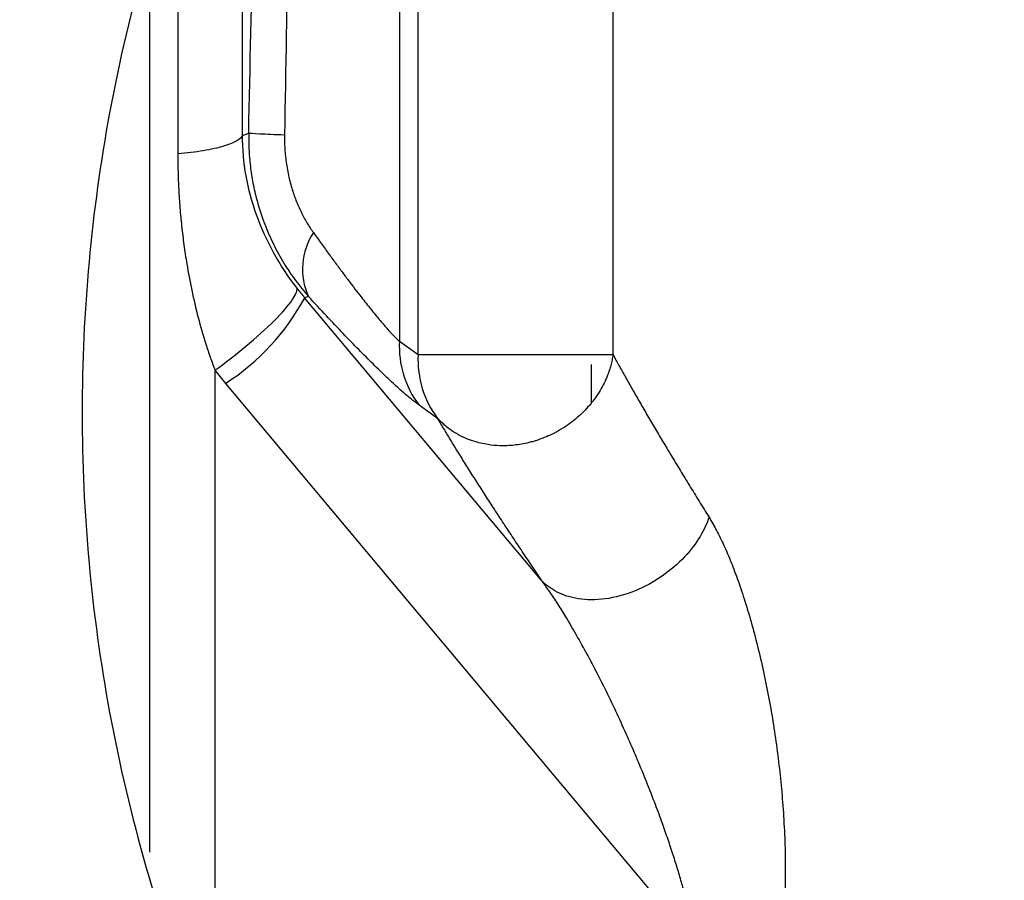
# Model space of a CAD drawing. Header units: millimetres. Extents: x 423 to 1697, y -6 to 958.
# Tile 9 of 54: x 499 to 519, y 369 to 386. Entities that reach past the tile are written whole.
import ezdxf

# ---------------------------------------------------------------- set-up
doc = ezdxf.new("R2010")
doc.units = ezdxf.units.MM

msp = doc.modelspace()

# ---------------------------------------------------------------- linework, layer by layer
at = {"color": 7, "linetype": 'Continuous', "lineweight": 25}
for p, q in [((507.181, 379.105), (507.181, 395.551)), ((511.028, 395.551), (511.028, 379.105)), ((506.813, 395.296), (506.813, 379.367)), ((503.715, 383.43), (503.715, 390.144)), ((503.715, 383.43), (503.839, 383.473)), ((505.017, 380.253), (504.943, 380.228)), ((509.629, 374.638), (504.943, 380.228)), ((506.813, 379.367), (507.181, 379.105)), ((503.173, 378.797), (503.173, 366.002)), ((503.381, 378.537), (512.25, 367.957)), ((507.568, 377.848), (507.2, 378.109))]:
    msp.add_line(p, q, dxfattribs=at)
at = {"color": 8, "linetype": 'Continuous', "lineweight": 25}
for p, q in [((502.439, 388.467), (502.439, 383.065)), ((501.884, 386.635), (501.884, 369.291)), ((510.602, 378.165), (510.602, 378.912))]:
    msp.add_line(p, q, dxfattribs=at)
at = {"color": 7, "linetype": 'Continuous', "lineweight": 25}
msp.add_circle((533.052, 377.963), 92.5, dxfattribs=at)
for centre, radius, start, end in [((506.205, 380.793), 1.305, 146.6139, 204.4354), ((500.867, 382.428), 4.633, 302.8682, 331.6436), ((508.72, 379.265), 1.909, 176.9296, 217.2506)]:
    msp.add_arc(centre, radius, start, end, dxfattribs=at)
for points, knots in [([(533.052, 468.963), (532.725, 468.962), (532.07, 468.96), (531.09, 468.944), (530.11, 468.918), (529.131, 468.881), (528.153, 468.833), (527.176, 468.776), (526.2, 468.707), (525.225, 468.628), (524.251, 468.539), (523.278, 468.439), (522.305, 468.329), (521.334, 468.208), (520.364, 468.076), (519.395, 467.934), (518.426, 467.782), (517.459, 467.619), (515.385, 467.247), (512.221, 466.583), (507.967, 465.475), (503.737, 464.151), (499.513, 462.597), (495.342, 460.824), (489.829, 458.146), (483.141, 454.245), (475.58, 448.726), (468.59, 442.425), (462.289, 435.435), (456.77, 427.874), (452.102, 419.873), (448.325, 411.572), (445.447, 403.113), (443.464, 394.673), (442.304, 386.289), (441.925, 377.963), (442.304, 369.637), (443.464, 361.253), (445.447, 352.814), (448.325, 344.354), (452.102, 336.053), (456.77, 328.052), (462.289, 320.491), (468.59, 313.501), (475.58, 307.2), (483.141, 301.681), (491.142, 297.014), (498.087, 293.853), (503.737, 291.776), (507.967, 290.452), (512.221, 289.344), (516.446, 288.457), (520.666, 287.777), (524.013, 287.396), (526.507, 287.194), (528.141, 287.091), (529.777, 287.017), (531.414, 286.972), (532.506, 286.966), (533.052, 286.963)], [0, 0, 0, 0, 0.003435, 0.006867, 0.010297, 0.013724, 0.01715, 0.020574, 0.023997, 0.02742, 0.030843, 0.034265, 0.037689, 0.041113, 0.044539, 0.047966, 0.051396, 0.054828, 0.058264, 0.073509, 0.088756, 0.104388, 0.120022, 0.135979, 0.151937, 0.184346, 0.217099, 0.250027, 0.282956, 0.315709, 0.348118, 0.380023, 0.41128, 0.441763, 0.470884, 0.500007, 0.529127, 0.55825, 0.588733, 0.61999, 0.651895, 0.684304, 0.717057, 0.749986, 0.782914, 0.815668, 0.848076, 0.879981, 0.895613, 0.911247, 0.926492, 0.941739, 0.956544, 0.971351, 0.977082, 0.982811, 0.988539, 0.994268, 1, 1, 1, 1]), ([(533.052, 320.871), (532.803, 320.872), (532.304, 320.874), (531.557, 320.889), (530.811, 320.913), (530.066, 320.947), (529.322, 320.991), (528.578, 321.045), (527.836, 321.108), (527.094, 321.181), (526.353, 321.263), (525.613, 321.356), (524.874, 321.458), (524.136, 321.57), (523.399, 321.691), (521.999, 321.941), (519.948, 322.372), (517.27, 323.072), (514.628, 323.901), (511.092, 325.204), (506.744, 327.182), (502.573, 329.62), (499.379, 331.827), (496.267, 334.223), (492.609, 337.521), (488.656, 341.906), (485.203, 346.638), (482.271, 351.655), (479.911, 356.842), (478.096, 362.162), (476.85, 367.456), (476.118, 372.739), (475.881, 377.963), (476.118, 383.187), (476.849, 388.47), (478.096, 393.764), (479.91, 399.084), (482.271, 404.271), (485.203, 409.288), (488.656, 414.02), (492.609, 418.405), (496.267, 421.703), (499.379, 424.099), (502.572, 426.306), (506.744, 428.744), (511.092, 430.722), (514.628, 432.025), (517.269, 432.854), (519.948, 433.554), (522.242, 434.036), (524.135, 434.361), (525.612, 434.575), (527.093, 434.75), (528.578, 434.887), (530.066, 434.983), (531.558, 435.044), (532.553, 435.051), (533.052, 435.055)], [0, 0, 0, 0, 0.004171, 0.008337, 0.0125, 0.01666, 0.020818, 0.024975, 0.029131, 0.033287, 0.037443, 0.041601, 0.045762, 0.049925, 0.054092, 0.058263, 0.073719, 0.08914, 0.104562, 0.12002, 0.152175, 0.184333, 0.200713, 0.217097, 0.250025, 0.282953, 0.315706, 0.34786, 0.380018, 0.410887, 0.441758, 0.470878, 0.500001, 0.529121, 0.558243, 0.589112, 0.619983, 0.652138, 0.684296, 0.717048, 0.749976, 0.782904, 0.799285, 0.815668, 0.847823, 0.879981, 0.895437, 0.910858, 0.92628, 0.941739, 0.950076, 0.958398, 0.966713, 0.975024, 0.983339, 0.991662, 1, 1, 1, 1]), ([(533.052, 321.963), (529.387, 321.963), (525.722, 322.324), (518.532, 323.754), (515.008, 324.823), (508.235, 327.628), (504.987, 329.365), (498.892, 333.437), (496.045, 335.773), (490.862, 340.957), (488.526, 343.804), (484.453, 349.899), (482.717, 353.147), (479.912, 359.919), (478.843, 363.443), (477.413, 370.633), (477.052, 374.298), (477.052, 381.628), (477.413, 385.293), (478.843, 392.483), (479.912, 396.007), (482.717, 402.78), (484.453, 406.028), (488.526, 412.123), (490.862, 414.969), (496.045, 420.153), (498.892, 422.489), (504.987, 426.562), (508.235, 428.298), (515.008, 431.103), (518.532, 432.172), (525.722, 433.602), (529.387, 433.963), (533.052, 433.963)], [0, 0, 0, 0, 0.0625, 0.0625, 0.125, 0.125, 0.1875, 0.1875, 0.25, 0.25, 0.3125, 0.3125, 0.375, 0.375, 0.4375, 0.4375, 0.5, 0.5, 0.5625, 0.5625, 0.625, 0.625, 0.6875, 0.6875, 0.75, 0.75, 0.8125, 0.8125, 0.875, 0.875, 0.9375, 0.9375, 1, 1, 1, 1]), ([(533.052, 410.463), (532.853, 410.462), (532.456, 410.46), (531.861, 410.443), (531.267, 410.416), (530.674, 410.378), (530.082, 410.329), (529.491, 410.27), (528.901, 410.199), (528.312, 410.118), (527.724, 410.025), (526.299, 409.775), (524.057, 409.247), (521.029, 408.214), (518.076, 406.87), (515.217, 405.2), (512.523, 403.234), (510.03, 400.985), (507.781, 398.492), (505.815, 395.798), (504.145, 392.939), (502.801, 389.986), (501.768, 386.958), (501.058, 383.944), (500.642, 380.937), (500.507, 377.963), (500.642, 374.99), (501.058, 371.982), (501.768, 368.968), (502.801, 365.94), (504.144, 362.987), (505.815, 360.129), (507.78, 357.435), (510.03, 354.942), (512.523, 352.692), (515.217, 350.727), (518.076, 349.056), (521.028, 347.712), (524.057, 346.679), (526.428, 346.121), (528.115, 345.835), (529.097, 345.699), (530.082, 345.594), (531.069, 345.519), (532.06, 345.472), (532.721, 345.466), (533.052, 345.463)], [0, 0, 0, 0, 0.005838, 0.011668, 0.017492, 0.023313, 0.029131, 0.03495, 0.040771, 0.046596, 0.052427, 0.058266, 0.089135, 0.120009, 0.152164, 0.184325, 0.217165, 0.25001, 0.28285, 0.315695, 0.347851, 0.380012, 0.410881, 0.441755, 0.470875, 0.500001, 0.529121, 0.558247, 0.589116, 0.61999, 0.652145, 0.684306, 0.717146, 0.749991, 0.782831, 0.815676, 0.847832, 0.879993, 0.910862, 0.941736, 0.951461, 0.961168, 0.970867, 0.980565, 0.990273, 1, 1, 1, 1]), ([(503.839, 383.473), (503.867, 384.793), (503.922, 387.417), (503.977, 390.041), (504.004, 391.344)], [0, 0, 0, 0, 0.503087, 1, 1, 1, 1]), ([(503.715, 383.43), (503.7, 383.395), (503.664, 383.358), (503.542, 383.285), (503.455, 383.249), (503.231, 383.182), (503.095, 383.151), (502.787, 383.1), (502.616, 383.08), (502.439, 383.065)], [0, 0, 0, 0, 0.25, 0.25, 0.5, 0.5, 0.75, 0.75, 1, 1, 1, 1]), ([(504.793, 380.413), (504.616, 380.642), (504.462, 380.877), (504.197, 381.36), (504.086, 381.607), (503.815, 382.363), (503.718, 382.89), (503.715, 383.43)], [0, 0, 0, 0, 0.25, 0.25, 0.5, 0.5, 1, 1, 1, 1]), ([(503.839, 383.473), (503.839, 383.441), (503.837, 383.294), (503.847, 383.033), (503.884, 382.694), (503.945, 382.361), (504.028, 382.035), (504.102, 381.825), (504.138, 381.721)], [0, 0, 0, 0, 0.053738, 0.245078, 0.435045, 0.623966, 0.812172, 1, 1, 1, 1]), ([(504.547, 383.435), (504.351, 383.442), (504.18, 383.449), (503.935, 383.462), (503.861, 383.468), (503.839, 383.473)], [0, 0, 0, 0, 0.5, 0.5, 1, 1, 1, 1]), ([(504.547, 383.435), (504.547, 383.383), (504.546, 383.28), (504.554, 383.126), (504.568, 382.975), (504.588, 382.825), (504.615, 382.678), (504.648, 382.533), (504.698, 382.354), (504.769, 382.146), (504.87, 381.917), (504.985, 381.702), (505.072, 381.574), (505.115, 381.511)], [0, 0, 0, 0, 0.072755, 0.144681, 0.216006, 0.286968, 0.357806, 0.428761, 0.500073, 0.624771, 0.750014, 0.875305, 1, 1, 1, 1]), ([(502.439, 383.065), (502.44, 382.949), (502.442, 382.714), (502.456, 382.359), (502.48, 381.999), (502.514, 381.635), (502.559, 381.267), (502.623, 380.846), (502.713, 380.368), (502.837, 379.839), (502.964, 379.399), (503.079, 379.053), (503.142, 378.882), (503.173, 378.797)], [0, 0, 0, 0, 0.079748, 0.161022, 0.243753, 0.32792, 0.41341, 0.500015, 0.622702, 0.750007, 0.874976, 0.938275, 1, 1, 1, 1]), ([(505.115, 381.511), (505.168, 381.437), (505.274, 381.291), (505.426, 381.082), (505.572, 380.884), (505.71, 380.697), (505.842, 380.522), (505.967, 380.359), (506.111, 380.174), (506.27, 379.974), (506.436, 379.774), (506.582, 379.605), (506.709, 379.466), (506.779, 379.4), (506.813, 379.367)], [0, 0, 0, 0, 0.077616, 0.153088, 0.226458, 0.297776, 0.367094, 0.43447, 0.499966, 0.60748, 0.710797, 0.810336, 0.906565, 1, 1, 1, 1]), ([(503.173, 378.797), (503.367, 378.937), (503.578, 379.1), (503.985, 379.439), (504.181, 379.615), (504.501, 379.934), (504.623, 380.075), (504.773, 380.292), (504.801, 380.367), (504.793, 380.413)], [0, 0, 0, 0, 0.25, 0.25, 0.5, 0.5, 0.75, 0.75, 1, 1, 1, 1]), ([(507.2, 378.109), (507.179, 378.125), (507.135, 378.156), (507.063, 378.213), (506.984, 378.278), (506.899, 378.351), (506.765, 378.469), (506.569, 378.651), (506.301, 378.911), (506.012, 379.201), (505.705, 379.519), (505.373, 379.869), (505.137, 380.123), (505.017, 380.253)], [0, 0, 0, 0, 0.049081, 0.098539, 0.148457, 0.198916, 0.249996, 0.373488, 0.50005, 0.619944, 0.742844, 0.869346, 1, 1, 1, 1]), ([(507.181, 379.105), (507.17, 378.878), (507.199, 378.651), (507.33, 378.223), (507.433, 378.022), (507.568, 377.848)], [0, 0, 0, 0, 0.5, 0.5, 1, 1, 1, 1]), ([(507.181, 379.105), (507.194, 379.106), (507.219, 379.106), (507.265, 379.106), (507.314, 379.106), (507.364, 379.106), (507.413, 379.106), (507.461, 379.106), (507.576, 379.105), (507.78, 379.106), (508.081, 379.105), (508.365, 379.106), (508.626, 379.105), (508.885, 379.105), (509.139, 379.105), (509.389, 379.105), (509.55, 379.105), (509.631, 379.105)], [0, 0, 0, 0, 0.044271, 0.085239, 0.12288, 0.157183, 0.188152, 0.215801, 0.240152, 0.378589, 0.499935, 0.591491, 0.67848, 0.761664, 0.842084, 0.921034, 1, 1, 1, 1]), ([(511.028, 379.105), (511.022, 379.068), (511.011, 378.997), (510.986, 378.892), (510.957, 378.795), (510.924, 378.704), (510.859, 378.545), (510.747, 378.34), (510.556, 378.085), (510.326, 377.854), (510.083, 377.675), (509.874, 377.556), (509.709, 377.48), (509.574, 377.429), (509.458, 377.393), (509.4, 377.378), (509.37, 377.37)], [0, 0, 0, 0, 0.047249, 0.09189, 0.133922, 0.173344, 0.210158, 0.343307, 0.452354, 0.583756, 0.720135, 0.797918, 0.859673, 0.929877, 0.964419, 1, 1, 1, 1]), ([(509.631, 379.105), (509.676, 379.105), (509.767, 379.105), (509.9, 379.105), (510.029, 379.105), (510.155, 379.105), (510.277, 379.105), (510.394, 379.105), (510.527, 379.105), (510.669, 379.106), (510.813, 379.106), (510.939, 379.106), (510.998, 379.106), (511.028, 379.105)], [0, 0, 0, 0, 0.070154, 0.140009, 0.210029, 0.280656, 0.352302, 0.425344, 0.500115, 0.614178, 0.735129, 0.863614, 1, 1, 1, 1]), ([(511.028, 379.105), (511.067, 379.034), (511.146, 378.89), (511.272, 378.664), (511.405, 378.429), (511.545, 378.185), (511.692, 377.931), (511.847, 377.669), (512.008, 377.396), (512.177, 377.115), (512.353, 376.824), (512.536, 376.524), (512.727, 376.214), (512.858, 376.003), (512.924, 375.896)], [0, 0, 0, 0, 0.0776428, 0.1562566, 0.2358621, 0.3164792, 0.3981273, 0.4808248, 0.5645896, 0.6494387, 0.7353887, 0.8224556, 0.9106544, 1, 1, 1, 1]), ([(509.629, 374.638), (509.558, 374.743), (509.417, 374.952), (509.213, 375.258), (509.015, 375.555), (508.826, 375.844), (508.643, 376.124), (508.467, 376.396), (508.299, 376.659), (508.138, 376.914), (507.985, 377.16), (507.838, 377.398), (507.699, 377.628), (507.611, 377.775), (507.568, 377.848)], [0, 0, 0, 0, 0.087527, 0.174179, 0.259989, 0.344988, 0.42921, 0.512689, 0.595461, 0.677561, 0.759027, 0.839896, 0.920207, 1, 1, 1, 1]), ([(509.37, 377.37), (509.37, 377.37), (509.274, 377.346), (509.081, 377.312), (508.809, 377.302), (508.54, 377.327), (508.313, 377.38), (508.106, 377.458), (507.928, 377.548), (507.739, 377.675), (507.627, 377.788), (507.568, 377.848)], [0, 0, 0, 0, 0.000042, 0.142472, 0.281981, 0.398552, 0.547056, 0.6367, 0.742072, 0.863181, 1, 1, 1, 1]), ([(512.924, 375.896), (512.883, 375.778), (512.825, 375.65), (512.666, 375.386), (512.564, 375.249), (512.314, 374.981), (512.165, 374.851), (511.831, 374.619), (511.645, 374.518), (511.262, 374.365), (511.065, 374.312), (510.687, 374.262), (510.507, 374.264), (510.185, 374.314), (510.043, 374.361), (509.804, 374.483), (509.707, 374.558), (509.629, 374.638)], [0, 0, 0, 0, 0.125, 0.125, 0.25, 0.25, 0.375, 0.375, 0.5, 0.5, 0.625, 0.625, 0.75, 0.75, 0.875, 0.875, 1, 1, 1, 1]), ([(512.924, 375.896), (512.949, 375.854), (513, 375.77), (513.073, 375.634), (513.146, 375.49), (513.219, 375.338), (513.29, 375.176), (513.361, 375.006), (513.43, 374.827), (513.499, 374.639), (513.567, 374.443), (513.708, 374.006), (513.908, 373.288), (514.124, 372.27), (514.289, 371.213), (514.378, 370.311), (514.419, 369.581), (514.431, 369.031), (514.427, 368.495), (514.408, 368.145), (514.399, 367.972)], [0, 0, 0, 0, 0.022839, 0.046062, 0.069712, 0.093828, 0.118447, 0.143604, 0.169334, 0.195666, 0.22263, 0.250252, 0.372222, 0.500076, 0.625379, 0.749931, 0.815239, 0.878551, 0.940066, 1, 1, 1, 1]), ([(512.522, 368.181), (512.5, 368.265), (512.455, 368.438), (512.379, 368.704), (512.296, 368.984), (512.203, 369.278), (512.1, 369.585), (511.982, 369.921), (511.837, 370.309), (511.617, 370.869), (511.307, 371.599), (510.926, 372.412), (510.583, 373.081), (510.312, 373.57), (510.114, 373.908), (509.94, 374.187), (509.785, 374.423), (509.68, 374.568), (509.629, 374.638)], [0, 0, 0, 0, 0.036392, 0.074888, 0.115494, 0.158215, 0.203055, 0.250018, 0.306494, 0.375002, 0.499971, 0.636674, 0.749891, 0.816598, 0.874884, 0.918613, 0.960296, 1, 1, 1, 1])]:
    msp.add_open_spline(points, degree=3, knots=knots, dxfattribs=at)
for points in [[(504.675, 391.306), (504.633, 388.682), (504.59, 386.058), (504.547, 383.435)], [(504.793, 380.413), (504.842, 380.35), (504.892, 380.288), (504.943, 380.228)], [(503.173, 378.797), (503.24, 378.709), (503.31, 378.622), (503.381, 378.537)]]:
    msp.add_open_spline(points, degree=3, dxfattribs=at)
at = {"color": 8, "linetype": 'Continuous', "lineweight": 25}
msp.add_open_spline([(504.138, 381.721), (504.144, 381.706), (504.201, 381.556), (504.323, 381.278), (504.528, 380.907), (504.758, 380.562), (504.931, 380.356), (505.017, 380.253)], degree=3, knots=[0, 0, 0, 0, 0.02668, 0.273288, 0.517161, 0.759118, 1, 1, 1, 1], dxfattribs=at)

doc.saveas('drawing.dxf')
